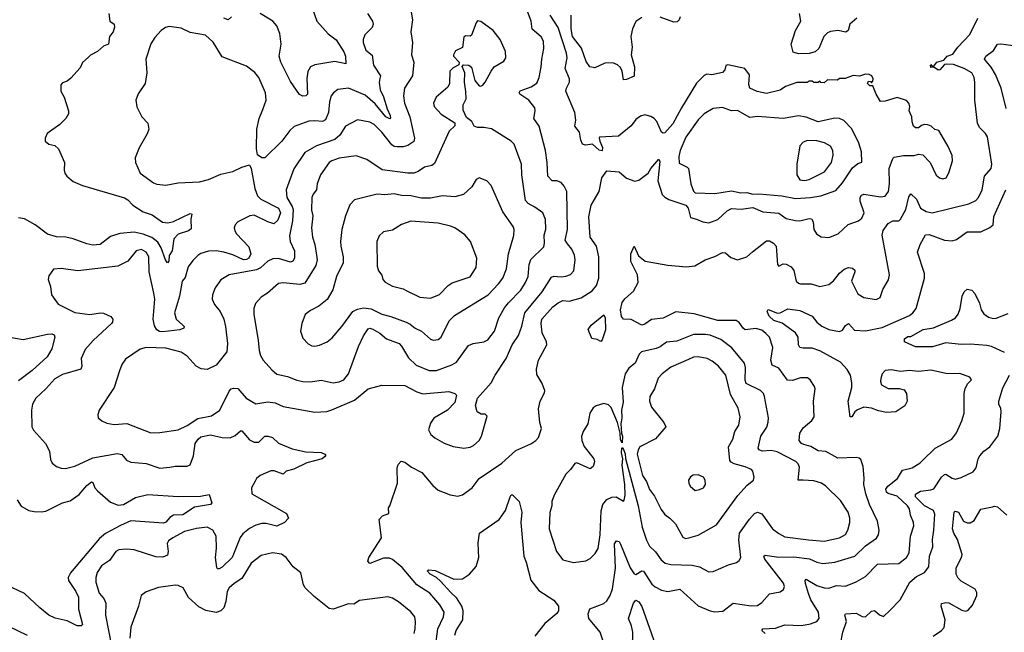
# Model space of a CAD drawing. Extents: x 1921360 to 2014538, y 768294 to 907744.
# Tile 243 of 256: x 1971593 to 1978069, y 832243 to 836275. Entities that reach past the tile are written whole.
import ezdxf

# ---------------------------------------------------------------- set-up
doc = ezdxf.new("R2010")
doc.units = 0

msp = doc.modelspace()

# ---------------------------------------------------------------- linework, layer by layer
at = {"layer": '0CON10XD'}
for points in [[(1974154.5, 836405), (1974175.8, 836275), (1974165.6, 836195), (1974176.9, 836125), (1974170.5, 836045), (1974184.5, 835995), (1974175.5, 835905), (1974123.5, 835825), (1974117.5, 835775), (1974123.8, 835725), (1974158, 835635), (1974190, 835495), (1974185.4, 835474.6), (1974145, 835448.2), (1974115, 835438.9), (1974075, 835439.5), (1974055, 835441.8), (1974041.2, 835451.2), (1973975.4, 835535), (1973925, 835585.5), (1973895, 835601.1), (1973815, 835617.1), (1973735, 835574.3), (1973697.5, 835515), (1973665, 835486.7), (1973544.2, 835445.8), (1973469.3, 835400.7), (1973395.3, 835294.7), (1973345.3, 835154.7), (1973349.2, 835105), (1973385.5, 835045.5), (1973390.5, 835025), (1973388.3, 834951.7), (1973367.6, 834852.4), (1973372.1, 834815), (1973400.3, 834755), (1973400.5, 834705), (1973388.6, 834685), (1973375, 834679.6), (1973295, 834703.9), (1973257.9, 834702.1), (1973225, 834685.5), (1973176.9, 834643.1), (1973150.8, 834629.2), (1972971.2, 834595), (1972916.8, 834563.2), (1972878.8, 834511.2), (1972860, 834465), (1972858, 834435), (1972875, 834401.2), (1972911.4, 834355), (1972934.6, 834304.6), (1972946.5, 834255), (1972958.8, 834145), (1972955, 834088.8), (1972885, 834000.6), (1972825, 833971.9), (1972786.3, 833976.3), (1972754.7, 833994.7), (1972695, 834060.8), (1972655, 834086.9), (1972555, 834113.6), (1972425, 834118.1), (1972385, 834107.5), (1972289.8, 834040.2), (1972264.6, 834005.4), (1972250, 833965), (1972214.3, 833855), (1972116.2, 833705), (1972107.5, 833675), (1972110, 833655), (1972134.2, 833634.2), (1972165, 833620), (1972215, 833611.4), (1972297.9, 833617.9), (1972455, 833555.6), (1972515, 833557.5), (1972635, 833576.7), (1972695, 833604.5), (1972765, 833650.4), (1972855, 833667.8), (1972908.6, 833705), (1972970.6, 833829.4), (1972984.5, 833845.5), (1972998.8, 833851.2), (1973027.9, 833847.9), (1973083.4, 833783.4), (1973145, 833747.1), (1973225, 833760), (1973272.9, 833752.9), (1973325, 833730), (1973535, 833691.4), (1973612.6, 833697.4), (1973645, 833707.8), (1973795, 833770.5), (1973885, 833845.8), (1973975, 833868.8), (1974125, 833867.3), (1974205.9, 833825.9), (1974245, 833813.8), (1974415, 833828.1), (1974455.6, 833815.6), (1974466.2, 833805), (1974454, 833755), (1974406, 833705), (1974317.8, 833652.2), (1974295, 833620), (1974282, 833575), (1974296.2, 833545), (1974322.4, 833522.4), (1974385, 833487.5), (1974444, 833466), (1974515, 833454.2)], [(1972180, 836315), (1972186.4, 836266.4), (1972213.3, 836245), (1972216.1, 836226.1), (1972208, 836195), (1972184, 836165), (1972176.7, 836115), (1972145, 836101.2), (1972105, 836066.2), (1972057.7, 836042.3), (1972044, 836026), (1972006.1, 835993.9), (1971990.5, 835959.5), (1971929.7, 835890.3), (1971905, 835870), (1971875, 835860), (1971864.1, 835845.9), (1971863.8, 835805), (1971886.2, 835765), (1971913.8, 835675), (1971913.3, 835655), (1971896.7, 835625), (1971856.2, 835585), (1971774.1, 835525.9), (1971760, 835495), (1971761.2, 835475), (1971785, 835456.2), (1971825, 835446.2), (1971848.8, 835425), (1971887.3, 835335), (1971884.4, 835285), (1971890.8, 835265), (1971902.5, 835245), (1971945, 835210), (1972005, 835184.4), (1972282, 835102), (1972305, 835090), (1972337.5, 835055), (1972405, 835010), (1972465, 834990), (1972532.1, 834942.1), (1972567.9, 834937.9), (1972603.7, 834946.3), (1972715, 835000), (1972726.2, 834995), (1972718.3, 834961.7), (1972721.2, 834898.8), (1972703.3, 834885), (1972635.6, 834864.4), (1972606.8, 834833.2), (1972595.5, 834754.5), (1972576.7, 834723.3), (1972574, 834685), (1972565, 834676), (1972550.9, 834695), (1972524.5, 834774.5), (1972500.6, 834810.6), (1972461.8, 834841.8), (1972405, 834864.4), (1972345, 834876.1), (1972252.1, 834867.9), (1972191.1, 834848.9), (1972122, 834795), (1972075, 834790.4), (1972035, 834799.1), (1971945, 834833.8), (1971896.3, 834843.7), (1971835, 834846.7), (1971775, 834864.7), (1971695, 834926), (1971625, 834965.4), (1971585, 834970.5)], [(1973881.4, 836315), (1973914.4, 836265), (1973918.1, 836245), (1973910.6, 836225), (1973862.2, 836175), (1973850.9, 836145), (1973851.2, 836125), (1973869.4, 836075), (1973912.1, 836042.1), (1973919.1, 835975), (1973965.4, 835905.4), (1973962.4, 835887.6), (1973957.5, 835862.5), (1973963.7, 835813.7), (1973986.8, 835766.8), (1974009.3, 835689.3), (1974030, 835645), (1974032.7, 835627.3), (1974027.9, 835622.1), (1974001.5, 835635), (1973931, 835721), (1973865, 835778.8), (1973755.4, 835825.4), (1973685, 835815.6), (1973656, 835795), (1973640.6, 835775), (1973630, 835735), (1973622.9, 835665), (1973604.7, 835615.3), (1973585, 835604.6), (1973535, 835610.4), (1973495, 835607.7), (1973398.3, 835571.7), (1973369.4, 835545), (1973317.8, 835475), (1973205, 835366.2), (1973185, 835366.7), (1973157.5, 835385), (1973150, 835425), (1973152.5, 835555), (1973168, 835625), (1973192.2, 835685), (1973214.2, 835745), (1973209.2, 835795), (1973165.4, 835895.4), (1973138.6, 835928.6), (1973085, 835970), (1972925, 836030.8), (1972865, 836126.9), (1972815, 836172.5), (1972715, 836190.6), (1972655, 836220.6), (1972575, 836231.1), (1972551.2, 836225), (1972524, 836205), (1972480.9, 836159.1), (1972455, 836116.7), (1972423.5, 836015), (1972428.1, 835925), (1972418.6, 835855), (1972372.3, 835787.7), (1972356.7, 835745), (1972362.5, 835702.5), (1972395.5, 835635.5), (1972435.7, 835595), (1972441.4, 835555), (1972430.8, 835525), (1972377.9, 835432.1), (1972353.2, 835366.8), (1972354.4, 835335), (1972384.6, 835264.6), (1972472.4, 835202.4), (1972495, 835192.5), (1972554.2, 835185.8), (1972635, 835200.6), (1972775, 835208.1), (1972835, 835222.7), (1972915, 835257.8), (1972995, 835275.7), (1973055, 835305.7), (1973105, 835320), (1973116.1, 835296.1), (1973140.4, 835165), (1973157.8, 835115), (1973179.2, 835095), (1973295, 835035.9), (1973308.3, 835005), (1973291.2, 834955), (1973265, 834931.9), (1973225, 834944.3), (1973135, 834988.8), (1973105.9, 834984.1), (1973028.6, 834945), (1973009.2, 834925), (1973004.3, 834905), (1973007.1, 834885), (1973018.6, 834865), (1973100.6, 834780.6), (1973112.8, 834735), (1973099.6, 834705), (1973085, 834696.3), (1973065, 834694.4), (1972995, 834727.2), (1972935, 834746), (1972885.9, 834754.1), (1972835, 834750.9), (1972785, 834736.2), (1972765, 834722.7), (1972730.6, 834689.4), (1972701.9, 834648.1), (1972680.8, 834579.2), (1972660.8, 834555), (1972642.9, 834455), (1972610.4, 834345), (1972621.8, 834305), (1972665.8, 834265), (1972674, 834255), (1972672, 834245), (1972645.3, 834234.7), (1972535, 834220.5), (1972512.7, 834222.7), (1972494.1, 834235), (1972480.3, 834260.3), (1972470, 834305), (1972481.1, 834435), (1972474.4, 834475.6), (1972445.4, 834615), (1972442.3, 834715), (1972425, 834745.6), (1972395, 834763.3), (1972358, 834755), (1972303.4, 834686.6), (1972237.9, 834652.1), (1971975, 834623.3), (1971865, 834638.8), (1971815, 834632.5), (1971785, 834590), (1971780, 834565), (1971795, 834520), (1971802, 834465), (1971845, 834403.8), (1971955, 834349.2), (1972055, 834334.4), (1972124.4, 834345.6), (1972145, 834343.1), (1972192.1, 834322.1), (1972206, 834305), (1972204.2, 834285), (1972195.8, 834275), (1972075.4, 834164.6), (1972024.5, 834105.5), (1971997.1, 834045), (1972000.6, 833995), (1971994.5, 833975.5), (1971875, 833939.5), (1971825, 833910.5), (1971765.6, 833845), (1971700, 833785), (1971678.1, 833745), (1971671.4, 833705), (1971671.9, 833595), (1971683.8, 833573.8), (1971762.5, 833485), (1971788, 833435), (1971795, 833380), (1971805.9, 833355.9), (1971835, 833334.2), (1971865, 833322.9), (1971895, 833320.6), (1971955, 833337.1), (1972075, 833392.5), (1972235, 833421.1), (1972264.6, 833414.6), (1972295, 833376.2), (1972323.2, 833363.2), (1972424.4, 833354.4), (1972515, 833324.2), (1972579.4, 833330.6), (1972615, 833337.1), (1972695, 833337.5), (1972715, 833346.2), (1972736.4, 833405), (1972747.6, 833485), (1972765.9, 833514.1), (1972785, 833529.2), (1972848.1, 833541.9), (1972925, 833525.4), (1972976.2, 833523.8), (1973010.8, 833539.2), (1973045, 833570), (1973055, 833570), (1973105, 833510), (1973135, 833495.7), (1973165.5, 833494.5), (1973205, 833533.1), (1973227.5, 833535), (1973254.6, 833524.6), (1973295, 833489.2), (1973385, 833450.8), (1973475, 833430), (1973575, 833426.2), (1973600, 833415), (1973607.5, 833405), (1973583.3, 833385), (1973482, 833358), (1973395, 833316.6), (1973345.4, 833304.6), (1973325, 833284.5), (1973266.7, 833305), (1973244.7, 833305.3), (1973173.8, 833275), (1973151.2, 833255), (1973142, 833238), (1973117.5, 833195), (1973120, 833155), (1973348, 833025), (1973360, 832995), (1973334, 832965), (1973285, 832942.2), (1973215, 832960), (1973185, 832959.6), (1973145, 832948.9), (1973104.3, 832925.7), (1973059.5, 832890.5), (1973042.6, 832867.4), (1972991.1, 832735), (1972925, 832671.1), (1972905, 832660.6), (1972895, 832662), (1972890.6, 832670.6), (1972880.9, 832735), (1972887.6, 832797.6), (1972885.6, 832875), (1972862.5, 832915), (1972825, 832934.3), (1972755, 832925.6), (1972675.9, 832905.9), (1972599.2, 832865), (1972571.4, 832845), (1972562, 832828), (1972570, 832775), (1972565, 832752), (1972535, 832737.9), (1972489.4, 832739.4), (1972345, 832786.7), (1972295, 832791.1), (1972245, 832785.8), (1972225, 832774), (1972182.5, 832715), (1972130.2, 832679.8), (1972103.4, 832636.6), (1972092.7, 832605), (1972092.8, 832572.8), (1972115, 832500), (1972145.8, 832465), (1972159.4, 832435), (1972158.2, 832355), (1972197.5, 832155)], [(1973517.3, 836352.7), (1973547.1, 836265), (1973622.4, 836182.4), (1973675, 836142.5), (1973725, 836064.2), (1973736.2, 836035), (1973738.8, 835985), (1973665, 836000.4), (1973535, 835978.1), (1973505.7, 835964.3), (1973488.6, 835935), (1973481.2, 835888.8), (1973486, 835785), (1973475.9, 835774.1), (1973455, 835771.2), (1973433.6, 835783.6), (1973375, 835868.6), (1973311.1, 835995), (1973298.9, 836035), (1973312.8, 836115), (1973304.5, 836185.5), (1973283.8, 836235), (1973258.9, 836265), (1973175, 836316.5)], [(1974515, 833454.2), (1974555, 833460.8), (1974577.6, 833472.4), (1974614.3, 833505.7), (1974630, 833535), (1974667.5, 833665), (1974655, 833680), (1974628.3, 833678.3), (1974602.5, 833695), (1974590, 833735), (1974603.3, 833785), (1974694, 833885), (1974719.4, 833935), (1974791.8, 834045), (1974831.8, 834135), (1974872.6, 834197.4), (1974895, 834258.8), (1974914.4, 834345.6), (1975028.5, 834485), (1975089.6, 834580.4), (1975105, 834587.7), (1975155, 834582), (1975185, 834586.2), (1975215, 834597.8), (1975236.7, 834623.3), (1975245.5, 834695), (1975242.7, 834725), (1975225.4, 834765), (1975195, 834801.1), (1975179.5, 834825), (1975195.8, 834895), (1975190.9, 835145), (1975175, 835179.2), (1975155, 835204.4), (1975125.4, 835215.4), (1975095, 835215.6), (1975065.6, 835245), (1975062.7, 835335), (1975052.1, 835415), (1975009.1, 835575), (1974974.4, 835625), (1974983.1, 835675), (1974980.6, 835695), (1974941.1, 835745), (1974882.5, 835785), (1974877.5, 835795), (1974885, 835806.7), (1974956.6, 835833.4), (1974993.4, 835856.6), (1975010.5, 835895), (1975023.1, 835965), (1975026.5, 836015), (1975041.2, 836085), (1975037.1, 836135), (1975023, 836163), (1974963.7, 836213.7), (1974955.9, 836265.9), (1974934.5, 836325)], [(1976085.2, 834945.2), (1976125, 834937.5), (1976185, 834960), (1976245, 835016.9), (1976275, 835033.2), (1976338.9, 835028.9), (1976415, 835038.2), (1976479.8, 835009.8), (1976585, 835001.2), (1976635, 834965.9), (1976695, 834953.3), (1976725, 834952.5), (1976785, 834967.3), (1976800, 834965), (1976812.7, 834945), (1976816.4, 834895), (1976834.4, 834865), (1976865, 834845.6), (1976915, 834842.5), (1976976, 834865), (1977042.6, 834927.4), (1977108.8, 834951.2), (1977131.8, 834968.2), (1977146.2, 835005), (1977120.9, 835080.9), (1977121.6, 835105), (1977129.9, 835120.1), (1977145, 835127.3), (1977255, 835109.3), (1977285, 835114.6), (1977306.5, 835145), (1977314.2, 835195), (1977311.8, 835295), (1977335, 835361.2), (1977345, 835370), (1977405, 835382.5), (1977475, 835382.5), (1977505, 835390), (1977532.5, 835385), (1977581.2, 835335), (1977621.2, 835251.2), (1977642.5, 835235), (1977665, 835228.8), (1977686.2, 835235), (1977705, 835267.5), (1977727.3, 835347.3), (1977725, 835382.5), (1977699.7, 835439.7), (1977637.5, 835545), (1977611.7, 835551.7), (1977587.5, 835575), (1977565, 835583.3), (1977545, 835586.2), (1977525, 835580), (1977505, 835562.5), (1977485, 835563.3), (1977472.5, 835575), (1977462.3, 835602.3), (1977461.2, 835635), (1977443.8, 835675), (1977446.7, 835705), (1977440, 835725), (1977425, 835743.3), (1977365, 835763.8), (1977285, 835738), (1977255, 835736.7), (1977226.2, 835785), (1977205, 835840), (1977185, 835840), (1977170, 835855), (1977175, 835870), (1977188.3, 835868.3), (1977195, 835860), (1977205, 835870), (1977206.7, 835885), (1977196.7, 835905), (1977180, 835915), (1977155, 835916), (1977117, 835903), (1977075, 835908.8), (1977021.7, 835888.3), (1976985, 835887.5), (1976971.7, 835878.3), (1976905, 835880), (1976885, 835860), (1976863, 835863), (1976855, 835870), (1976845, 835862.5), (1976815, 835862.5), (1976805, 835870), (1976785, 835870), (1976773, 835863), (1976705, 835862.5), (1976630, 835835), (1976595, 835811.2), (1976505, 835789.2), (1976442.6, 835802.6), (1976394.7, 835824.7), (1976388, 835848), (1976393, 835913), (1976363, 835953), (1976250.7, 835979.3), (1976237, 835973), (1976230, 835945), (1976215, 835928.8), (1976145, 835912), (1976113, 835917), (1976095, 835907.5), (1976045, 835856.7), (1975944.7, 835695.3), (1975889.3, 835590.7), (1975835, 835530.8), (1975825, 835528), (1975814.4, 835534.4), (1975784.2, 835604.2), (1975766.2, 835625), (1975745, 835638.6), (1975705, 835650), (1975675, 835641.2), (1975645, 835618), (1975615, 835576), (1975531.6, 835508.4), (1975407, 835503), (1975403.3, 835495), (1975408.8, 835475), (1975426.7, 835433.3), (1975425, 835412.5), (1975405, 835417.5), (1975360, 835455), (1975315, 835448.8), (1975295, 835456.7), (1975283, 835483), (1975274, 835535), (1975244.2, 835574.2), (1975251.2, 835615), (1975244.3, 835665), (1975185.6, 835805), (1975188.3, 835825), (1975210, 835865), (1975208.2, 835885), (1975181.5, 835955), (1975193.6, 836025), (1975190.4, 836055), (1975133.8, 836225), (1975081.5, 836305)], [(1975319.2, 835999.2), (1975287, 836087), (1975229.4, 836165), (1975219.3, 836215), (1975219.1, 836305)], [(1977098, 836285), (1977052.5, 836245), (1977042, 836205), (1977027.5, 836192.5), (1976975, 836203.3), (1976925, 836197.9), (1976905, 836188.5), (1976881.5, 836165), (1976848.7, 836085), (1976825.5, 836064.5), (1976785, 836051.8), (1976715, 836050), (1976681.2, 836061.2), (1976667.1, 836115), (1976694.5, 836205), (1976730.6, 836265), (1976721.4, 836315)], [(1972986.7, 836293.3), (1972965, 836274.2), (1972935, 836284.4)], [(1973655, 833885.4), (1973695, 833891.8), (1973725, 833905.6), (1973755.9, 833944.1), (1973821.1, 834125), (1973853.9, 834195), (1973885, 834240), (1973895, 834244.4), (1973915, 834239.5), (1973961.5, 834211.5), (1974005.3, 834175.3), (1974088.6, 834145), (1974105, 834127.1), (1974149.1, 834049.1), (1974200.5, 834000.5), (1974285, 833966.5), (1974335, 833967.1), (1974435.3, 834004.7), (1974465, 834022.2), (1974545, 834131.9), (1974575, 834144.4), (1974645, 834155.5), (1974672.2, 834167.8), (1974715.6, 834225), (1974745, 834313.8), (1974781.2, 834378.8), (1974807.4, 834412.6), (1974888.5, 834495), (1974919.2, 834545), (1974937.7, 834585), (1974944, 834665), (1974955, 834696.9), (1975039.4, 834780.6), (1975044.5, 834805), (1975042.9, 834857.1), (1975052.5, 834897.5), (1975050.9, 834960.9), (1975033.3, 835005), (1974982.1, 835042.1), (1974938, 835065), (1974920, 835085), (1974894.6, 835255), (1974894, 835324), (1974845.7, 835455), (1974825, 835475.8), (1974695.9, 835555.9), (1974645, 835565.6), (1974605, 835565.8), (1974582.5, 835575), (1974566.7, 835605), (1974531.7, 835631.7), (1974508.8, 835678.8), (1974510, 835715), (1974530, 835755), (1974526.6, 835803.4), (1974519.5, 835865), (1974521.4, 835925), (1974503, 835967), (1974511.7, 835978.3), (1974547, 835977), (1974565, 835962.5), (1974587.1, 835875), (1974615, 835840.8), (1974625, 835838), (1974640, 835845), (1974655, 835863.3), (1974693, 835937), (1974714.3, 835965.7), (1974776.8, 836003.2), (1974790.8, 836025), (1974789.2, 836065), (1974754, 836145), (1974706, 836205), (1974625, 836263.3), (1974605, 836267.5), (1974595.9, 836254.1), (1974565, 836172.5), (1974555, 836167.5), (1974525, 836170), (1974515, 836160), (1974505, 836092.5), (1974459.5, 836070.5), (1974446, 836045), (1974446.2, 836035), (1974482.5, 835995), (1974481.7, 835978.3), (1974445, 835959.2), (1974423, 835937), (1974419.2, 835855), (1974409.7, 835830.3), (1974332.5, 835765), (1974314.2, 835725), (1974319.2, 835705), (1974365, 835653.3), (1974455.9, 835595.9), (1974453.8, 835576.2), (1974417.5, 835542.5), (1974320.3, 835329.7), (1974303.3, 835316.7), (1974255, 835304.3), (1974214, 835276), (1974185, 835264.5), (1974145.5, 835264.5), (1973976.9, 835286.9), (1973876.1, 835356.1), (1973805, 835380), (1973695, 835363.8), (1973645, 835346.9), (1973628.5, 835335), (1973571.4, 835255), (1973550, 835195), (1973545.6, 835155), (1973523.2, 835126.8), (1973515.3, 835105), (1973512.6, 835022.6), (1973520.8, 834985), (1973511.2, 834905), (1973517.9, 834845), (1973534.5, 834795), (1973546, 834726), (1973550, 834695), (1973541.5, 834658.5), (1973468.9, 834541.1), (1973435, 834531.6), (1973325, 834544.4), (1973295, 834538.1), (1973222, 834475), (1973180.9, 834449.1), (1973143, 834407), (1973132.9, 834375), (1973132.2, 834335), (1973162.2, 834165), (1973167.9, 834097.9), (1973175.7, 834065), (1973195, 834034.2), (1973250.3, 833970.3), (1973285, 833942.5), (1973355, 833926.7), (1973415, 833901.8), (1973455, 833893.1), (1973505, 833891.5), (1973575, 833901.8), (1973655, 833885.4)], [(1975685, 836288.8), (1975645.5, 836264.5), (1975622.5, 836215), (1975613.5, 836165), (1975620.9, 836095), (1975615.7, 836045), (1975636, 835965), (1975635, 835903.3), (1975585, 835882), (1975565, 835880), (1975555.7, 835935.7), (1975545, 835960), (1975525, 835978.8), (1975495, 835992), (1975441.7, 835988.3), (1975375, 835958), (1975342.5, 835965), (1975319.2, 835999.2)], [(1975437.8, 832165), (1975410.6, 832245), (1975335.8, 832335), (1975330.8, 832365), (1975343.2, 832396.8), (1975435, 832432.9), (1975455, 832450.8), (1975476.4, 832485), (1975490.9, 832529.1), (1975511.7, 832665), (1975505.4, 832824.6), (1975517.5, 832845), (1975535, 832840), (1975545, 832822.5), (1975607.4, 832667.4), (1975635, 832628.5), (1975645.4, 832624.6), (1975685, 832648), (1975695, 832646.2), (1975749.5, 832559.5), (1975771.5, 832541.5), (1975815, 832520.4), (1975855, 832512.7), (1975935, 832527.8), (1976055, 832417.5), (1976133.6, 832383.6), (1976165, 832377.8), (1976217.4, 832382.6), (1976285.6, 832434.4), (1976405, 832416.4), (1976445, 832420), (1976475, 832438.6), (1976525, 832495.7), (1976595, 832510), (1976615.5, 832524.5), (1976624, 832545), (1976617.6, 832567.6), (1976492.9, 832725), (1976487.5, 832745), (1976495, 832751.4), (1976509.3, 832749.3), (1976586.7, 832736.7), (1976685, 832740.8), (1976787.9, 832727.9), (1976836, 832705), (1976875, 832696.9), (1976955, 832705.4), (1977085, 832744.5), (1977155, 832812.9), (1977227.7, 832862.3), (1977242.2, 832885), (1977245.5, 832915), (1977234.5, 832974.5), (1977181.8, 833085), (1977158, 833155), (1977146, 833215), (1977148, 833258), (1977140, 833335), (1977125, 833381.2), (1977115, 833390), (1977094.3, 833394.3), (1976975, 833388.5), (1976895, 833433.1), (1976845, 833437.8), (1976796.1, 833466.1), (1976749.7, 833479.7), (1976735, 833486.9), (1976720, 833505), (1976724.2, 833554.2), (1976745, 833588.6), (1976802.6, 833637.4), (1976818.9, 833661.1), (1976814.4, 833764.4), (1976824.3, 833845), (1976820.9, 833860.9), (1976792, 833905), (1976775, 833918), (1976727.3, 833917.3), (1976675, 833901.1), (1976642.9, 833902.9), (1976585, 833980.8), (1976541.5, 834001.5), (1976532.7, 834035), (1976547.1, 834117.1), (1976524.7, 834184.7), (1976501, 834211), (1976475, 834230.8), (1976435, 834242.1), (1976365, 834233.6), (1976350.5, 834245), (1976325, 834282.9), (1976305, 834294.4), (1976185, 834294.8), (1976029.9, 834339.9), (1975907.6, 834352.4), (1975825, 834310.9), (1975747.8, 834302.2), (1975705, 834270.6), (1975685, 834265.6), (1975615, 834301.4), (1975565, 834304.2), (1975551.9, 834321.9), (1975544, 834365), (1975555, 834413.8), (1975572.5, 834437.5), (1975630.4, 834489.6), (1975661.5, 834545), (1975655.5, 834595), (1975612.8, 834682.8), (1975613.2, 834735), (1975635, 834784.3), (1975662.1, 834722.1), (1975705.8, 834685.8), (1975855, 834660.7), (1975978.3, 834648.3), (1976034, 834656), (1976100.8, 834695), (1976165, 834716), (1976215, 834743.3), (1976235, 834741.2), (1976269.5, 834709.5), (1976315, 834694.1), (1976376.3, 834713.7), (1976413.3, 834746.7), (1976505, 834820.8), (1976525, 834820), (1976551.2, 834805), (1976569.2, 834785), (1976576.7, 834665), (1976585, 834653.3), (1976615, 834667.5), (1976635, 834665.6), (1976667.6, 834647.6), (1976683.5, 834625), (1976700.6, 834555), (1976715, 834540.8), (1976727.9, 834537.9), (1976797.8, 834537.8), (1976855, 834519.2), (1976915, 834531.9), (1976945, 834555.8), (1976985, 834607.5), (1977015, 834634.2), (1977045, 834644), (1977069.5, 834639.5), (1977086.1, 834626.1), (1977086.4, 834616.4), (1977062.9, 834555), (1977105, 834471.2), (1977145, 834445.8), (1977225, 834433.8), (1977252.5, 834447.5), (1977270.2, 834499.8), (1977306.1, 834563.9), (1977314.4, 834595), (1977266.2, 834856.2), (1977273, 834887), (1977305, 834934.3), (1977335, 834950.8), (1977375, 834951.2), (1977385, 834963.3), (1977420.6, 835025), (1977440.4, 835109.6), (1977455, 835130), (1977490.9, 835095), (1977517.3, 835035), (1977555, 835013.3), (1977595, 835004.7), (1977835, 835064), (1977880.5, 835085), (1977899.3, 835105), (1977923.2, 835155), (1977939.1, 835245), (1977982.5, 835295), (1977987.7, 835325), (1977957.3, 835505), (1977945, 835526.9), (1977905.3, 835565.3), (1977892.7, 835595), (1977875.4, 835745), (1977874.4, 835864.4), (1977870.8, 835895), (1977854.2, 835925), (1977805, 835954.4), (1977735, 835980), (1977687, 835983), (1977675, 835980), (1977645, 835946), (1977633, 835943), (1977605, 835962.5), (1977585, 835960), (1977582.5, 835975), (1977585, 835980), (1977591.7, 835971.7), (1977605, 835970), (1977625, 835996.2), (1977671.7, 836008.3), (1977692.5, 836035), (1977731.2, 836048.8), (1977762.5, 836095), (1977841.1, 836178.9), (1977895.5, 836284.5)], [(1975936.9, 836295), (1975931.4, 836275), (1975917.9, 836262.1), (1975895, 836260), (1975805, 836291.4)], [(1978081.4, 835691.4), (1978048.9, 835825), (1978010.6, 835915), (1977982.6, 835962.6), (1977939.2, 836015), (1977947.7, 836035), (1977997.3, 836072.7), (1978025, 836114.2), (1978046.9, 836116.9), (1978145, 836102.5)], [(1976695, 835097.6), (1976795, 835104.1), (1976861.2, 835115), (1976959.8, 835150.2), (1977005, 835201.4), (1977070.6, 835299.4), (1977105, 835328.8), (1977131.7, 835338.3), (1977130.6, 835405), (1977112.6, 835462.6), (1977066.5, 835556.5), (1977012.3, 835612.3), (1976985, 835625.4), (1976955, 835627.7), (1976845, 835602.9), (1976765, 835634.6), (1976715, 835641.5), (1976615, 835624.6), (1976445, 835638.6), (1976395, 835632.3), (1976315, 835676.9), (1976275, 835675.5), (1976215, 835696.4), (1976155, 835690.9), (1976094.5, 835655), (1976055, 835615.5), (1975975, 835501.1), (1975938, 835415), (1975927.7, 835375), (1975931.4, 835331.4), (1975983.8, 835305), (1975991.5, 835295), (1976007.6, 835195), (1976025, 835146.9), (1976035, 835136.5), (1976165, 835131.2), (1976275, 835148.4), (1976335, 835135.3), (1976375, 835138), (1976415, 835126), (1976455, 835128.1), (1976605, 835115.8), (1976695, 835097.6)], [(1976755, 835217.1), (1976785, 835222.9), (1976885.2, 835274.8), (1976932.5, 835335), (1976943.7, 835383.7), (1976941.8, 835415), (1976925, 835441.9), (1976885.9, 835465.9), (1976835, 835478.9), (1976775, 835480.4), (1976745, 835469.1), (1976725, 835444.3), (1976703.4, 835325), (1976704.7, 835254.7), (1976725, 835222.2), (1976755, 835217.1)], [(1974325.5, 832135.5), (1974344.1, 832265), (1974380.9, 832345), (1974383.9, 832375), (1974357.1, 832425), (1974290.4, 832500.4), (1974205.2, 832555.2), (1974108.8, 832668.8), (1974045, 832722.2), (1974025, 832730.6), (1973985, 832730.6), (1973895, 832696.7), (1973881.7, 832711.7), (1973888.8, 832735), (1973972, 832865), (1973956.7, 832985), (1973979.3, 833010.7), (1974020, 833025), (1974018.3, 833061.7), (1974027.5, 833075), (1974077.8, 833225), (1974075.6, 833325), (1974083, 833347), (1974101.2, 833368.8), (1974125, 833364), (1974170.7, 833330.7), (1974236.9, 833295), (1974309.3, 833209.3), (1974345, 833178), (1974425, 833147.1), (1974475, 833140), (1974505, 833147.5), (1974568.8, 833195), (1974615.4, 833254.6), (1974763.4, 833356.6), (1974855, 833440), (1974955, 833484.2), (1974986.7, 833505), (1975004.2, 833525.8), (1975024.2, 833585), (1975013.8, 833625), (1975006.2, 833715), (1975016.2, 833765), (1975045, 833820), (1975046.7, 833835), (1975027.5, 833885), (1974995, 833940), (1974992, 833975), (1975004.2, 834035), (1975060, 834135), (1975057.1, 834155), (1975028.5, 834215), (1975022.9, 834275), (1975026.5, 834305), (1975098.9, 834385), (1975135, 834412.2), (1975165, 834426.7), (1975206.3, 834423.7), (1975285, 834445.5), (1975358.3, 834491.7), (1975385.6, 834525), (1975402.2, 834575), (1975401.8, 834715), (1975386.8, 834785), (1975344.3, 834845), (1975337.3, 834977.3), (1975351.2, 835055), (1975404, 835145), (1975421.2, 835235), (1975455, 835280), (1975535, 835274), (1975585, 835231.2), (1975638.3, 835211.7), (1975665, 835218.8), (1975725.7, 835264.3), (1975744.2, 835295.8), (1975797, 835357), (1975802.5, 835342.5), (1975789.1, 835215), (1975818.4, 835125), (1975836.6, 835106.6), (1975862.6, 835092.6), (1975974.7, 835055), (1975990.2, 835035), (1976005, 834972.5), (1976045, 834963.3), (1976085.2, 834945.2)], [(1973535, 834126.2), (1973565, 834134), (1973614.2, 834155.8), (1973648.7, 834181.3), (1973712.5, 834255), (1973784.2, 834355), (1973815, 834370), (1973855, 834378.9), (1973905, 834371.3), (1973975, 834337.5), (1974035, 834322.1), (1974134.7, 834284.7), (1974161.7, 834271.7), (1974195, 834244.3), (1974235.4, 834225.4), (1974295, 834172.9), (1974315, 834165.7), (1974345, 834170), (1974364.4, 834185.6), (1974417.6, 834292.4), (1974452, 834328), (1974675.2, 834464.8), (1974742.9, 834537.1), (1974770.9, 834575), (1974795.4, 834635), (1974807.3, 834735), (1974843.9, 834855), (1974844.7, 834894.7), (1974838.8, 834915), (1974770.2, 835010.2), (1974694.2, 835185), (1974665, 835215.7), (1974615, 835234), (1974595, 835223.8), (1974566.2, 835175), (1974511.2, 835125), (1974455, 835109.4), (1974374.6, 835115.4), (1974295, 835101.5), (1974235, 835099.6), (1974166.4, 835116.4), (1974105, 835119.2), (1974055, 835129.4), (1973995, 835123.6), (1973945, 835127.5), (1973795, 835088.6), (1973763.6, 835056.4), (1973735.6, 834984.4), (1973711.1, 834895), (1973703.1, 834815), (1973704.4, 834785), (1973721.2, 834715), (1973721.1, 834675), (1973677.5, 834585), (1973652.4, 834497.6), (1973615.5, 834434.5), (1973559.8, 834390.2), (1973505, 834360.8), (1973471.2, 834335), (1973448, 834275), (1973440, 834225), (1973455, 834180), (1973491.2, 834141.2), (1973515, 834128.8), (1973535, 834126.2)], [(1976495, 832235.7), (1976474, 832255), (1976480, 832265), (1976565, 832270.5), (1976625, 832293.1), (1976735, 832287.3), (1976795, 832299.4), (1976836.2, 832315), (1976850.8, 832335), (1976847.1, 832375), (1976796.5, 832456.5), (1976781.5, 832498.5), (1976761.6, 832565), (1976760, 832585), (1976765, 832592.5), (1976835, 832551.8), (1976885, 832535.4), (1976915, 832534.5), (1976965, 832550.5), (1977025, 832547.8), (1977095, 832574.5), (1977155, 832610.9), (1977235, 832691.9), (1977375, 832695.7), (1977425.3, 832734.7), (1977443.1, 832766.9), (1977451.8, 832875), (1977474.5, 832945), (1977472.2, 832965), (1977451.5, 833015), (1977444.7, 833055), (1977432.5, 833075), (1977365, 833139.1), (1977305, 833157.5), (1977295, 833165.8), (1977289.1, 833185), (1977303.3, 833205), (1977366.9, 833255), (1977400.2, 833309.8), (1977462, 833325), (1977515, 833358), (1977530.8, 833375), (1977614.6, 833455.4), (1977724.2, 833515), (1977755, 833556), (1977790, 833635), (1977804.5, 833685), (1977804.2, 833815.8), (1977812.3, 833847.7), (1977829.3, 833880.7), (1977852.5, 833905), (1977843, 833923), (1977776.4, 833946.4), (1977695, 833944), (1977585, 833968.6), (1977505, 833960), (1977445, 833965.8), (1977385, 833960), (1977325, 833970.8), (1977285, 833965.8), (1977266, 833945), (1977257, 833913), (1977254.2, 833894.2), (1977262.1, 833872.1), (1977305, 833846.9), (1977377.9, 833847.9), (1977409.7, 833839.7), (1977425.7, 833815), (1977430.6, 833765), (1977415, 833734.3), (1977355, 833694.4), (1977295, 833689.1), (1977240.6, 833700.6), (1977195, 833717.8), (1977145, 833725.6), (1977102.6, 833707.4), (1977085.9, 833694.1), (1977065, 833661.2), (1977055, 833662.5), (1977041.1, 833765), (1977065.4, 833855), (1977066.3, 833886.3), (1977058.1, 833935), (1977035, 833974), (1976991.4, 834021.4), (1976855.5, 834095), (1976805, 834114.1), (1976745, 834112.5), (1976725, 834118.6), (1976715.6, 834135), (1976713.1, 834185), (1976694.5, 834215), (1976608.6, 834278.6), (1976552.7, 834295), (1976521.8, 834325), (1976510, 834355), (1976515, 834368.8), (1976576.6, 834343.4), (1976595, 834346.4), (1976645, 834371.5), (1976725, 834361.3), (1976805, 834324.5), (1976835.7, 834285), (1976868, 834258), (1976915, 834235.5), (1976985, 834222.7), (1977005, 834232.2), (1977025, 834262.5), (1977045, 834275.8), (1977082.9, 834232.9), (1977155, 834227.2), (1977265, 834248.9), (1977445, 834327.3), (1977468.1, 834345), (1977488.1, 834375), (1977542.9, 834575), (1977543.1, 834605), (1977497.5, 834745), (1977515.7, 834795), (1977550.8, 834859.2), (1977575, 834861.8), (1977675, 834824.5), (1977725, 834819.4), (1977755, 834829.2), (1977825, 834878.9), (1977915, 834878.1), (1977972.7, 834907.3), (1977995.7, 834925), (1978000.3, 834979.7), (1978078.1, 835155)], [(1974295, 834443.1), (1974355, 834465.6), (1974411.4, 834525), (1974437.4, 834542.6), (1974556.3, 834583.7), (1974595.6, 834645), (1974600, 834705), (1974557.1, 834815), (1974520.3, 834860.3), (1974454, 834905), (1974426.2, 834916.2), (1974345, 834936.4), (1974165, 834948.6), (1974105, 834927.1), (1974045, 834890.8), (1973985, 834879.2), (1973956.8, 834853.2), (1973940.8, 834815), (1973943.2, 834653.2), (1973953, 834623), (1973973.9, 834593.9), (1973981.2, 834565), (1973996.9, 834546.9), (1974045, 834520.6), (1974115, 834503.6), (1974139.9, 834489.9), (1974225, 834450), (1974295, 834443.1)], [(1978069.2, 834085), (1977985, 834124), (1977955, 834131.6), (1977845, 834139.2), (1977785, 834137), (1977685, 834147.6), (1977597.4, 834122.6), (1977485, 834121.4), (1977413.3, 834155), (1977413.3, 834175), (1977435, 834190), (1977455, 834190), (1977535, 834235.4), (1977602.4, 834247.6), (1977721.7, 834298.3), (1977747.4, 834312.6), (1977766.2, 834336.2), (1977778.9, 834375), (1977790.6, 834455), (1977805, 834483.3), (1977825, 834501.2), (1977855, 834494.2), (1977875, 834474), (1977905, 834410), (1977915.6, 834365), (1977935, 834339.2), (1977965, 834318.1), (1977995, 834309.4), (1978015, 834310), (1978095, 834340.6)], [(1975415, 834156.7), (1975390.5, 834170.5), (1975356.2, 834176.2), (1975332.7, 834237.3), (1975351.2, 834265), (1975435, 834333.3), (1975444.1, 834314.1), (1975445, 834233.3), (1975425, 834167.5), (1975415, 834156.7)], [(1971515, 834187.5), (1971615, 834170), (1971775, 834205.4), (1971805, 834207.1), (1971820.6, 834200.6), (1971824.4, 834185), (1971805, 834108), (1971772.8, 834057.2), (1971675, 833966.8), (1971585, 833897.3)], [(1976125, 832642.2), (1976155, 832643.3), (1976255, 832687.1), (1976307.9, 832702.1), (1976326, 832715), (1976336.9, 832735), (1976322.4, 832852.4), (1976326.7, 832895), (1976392.3, 832987.7), (1976425, 833024.4), (1976445, 833034.4), (1976475, 833021.9), (1976544.2, 832925), (1976585, 832892.9), (1976625, 832872.2), (1976780.8, 832850.8), (1976885, 832843.2), (1976985, 832864.6), (1977023.3, 832886.7), (1977040.5, 832915), (1977053.3, 832965), (1977053.3, 832995), (1977042.7, 833035), (1976991.1, 833111.1), (1976895, 833205.6), (1976866.2, 833225), (1976815, 833240.6), (1976745.4, 833244.6), (1976714, 833245), (1976720.9, 833330.9), (1976712.9, 833352.9), (1976697.9, 833367.9), (1976575, 833432), (1976535, 833438.8), (1976475.9, 833435.9), (1976455.6, 833445), (1976448.9, 833455), (1976467.5, 833535), (1976505.9, 833594.1), (1976516.8, 833626.8), (1976517.8, 833655), (1976492.5, 833795), (1976484.7, 833814.7), (1976465, 833835.6), (1976370.6, 833880.6), (1976363.8, 833903.8), (1976366.1, 833986.1), (1976361.1, 834015), (1976276.7, 834115), (1976205, 834170.4), (1976135, 834198.7), (1976103.4, 834203.4), (1976025, 834202.5), (1975915, 834160), (1975847.7, 834152.3), (1975805, 834121.1), (1975779.5, 834110.5), (1975681.8, 834088.2), (1975667.2, 834072.8), (1975640, 834015), (1975598.3, 833981.7), (1975575.6, 833945), (1975556.4, 833855), (1975561.7, 833758.3), (1975550, 833705), (1975554.3, 833655.7), (1975545.6, 833615), (1975550, 833555), (1975558, 833535), (1975555, 833490), (1975545, 833510), (1975543.3, 833555), (1975524, 833625), (1975482.3, 833722.3), (1975465, 833740), (1975435, 833750), (1975385, 833734), (1975365, 833720), (1975342.5, 833685), (1975328.8, 833615), (1975298, 833565), (1975287, 833533), (1975289.4, 833505), (1975306.5, 833466.5), (1975370, 833385), (1975374.2, 833365), (1975365.6, 833335), (1975345, 833319.2), (1975258.3, 833358.3), (1975245, 833353.3), (1975216.2, 833315), (1975184, 833285), (1975107.5, 833145), (1975093.3, 833105), (1975092.2, 833075), (1975078.9, 833031.1), (1975074.6, 832925), (1975122.9, 832775), (1975165, 832720), (1975235, 832703.1), (1975316.3, 832713.7), (1975345, 832728.6), (1975377.9, 832762.1), (1975398.5, 832795), (1975410, 832885), (1975417.3, 833042.7), (1975428.2, 833085), (1975455, 833116.7), (1975488.3, 833131.7), (1975515, 833133.8), (1975565, 833106.2), (1975568, 833112), (1975574.7, 833145), (1975572.9, 833215), (1975555.7, 833344.3), (1975560, 833385), (1975551.8, 833425), (1975554.1, 833454.1), (1975555, 833460), (1975565, 833447.5), (1975575, 833417.5), (1975577.9, 833387.9), (1975661.1, 833075), (1975687.7, 832935), (1975715, 832850.6), (1975735, 832809.4), (1975775, 832773.3), (1975811.1, 832721.1), (1975838.1, 832698.1), (1975875, 832690), (1976015, 832684.4), (1976065, 832674.4), (1976125, 832642.2)], [(1975971.2, 832861.2), (1975995, 832864.4), (1976055, 832881.5), (1976175, 832950), (1976316, 833144), (1976377.4, 833212.6), (1976418.8, 833245), (1976424, 833265), (1976414.3, 833304.3), (1976405.4, 833315.4), (1976365, 833333.3), (1976291.1, 833351.1), (1976272, 833362), (1976263.8, 833375), (1976255.4, 833465), (1976282.5, 833515), (1976295.4, 833564.6), (1976323, 833607), (1976330.7, 833660.7), (1976319.2, 833719.2), (1976267.5, 833807.5), (1976236.3, 833936.3), (1976190, 833995), (1976147.8, 834027.8), (1976115, 834044.5), (1976055, 834057.3), (1976025, 834054.5), (1975991.1, 834038.9), (1975875, 833988.2), (1975818.9, 833945), (1975792.7, 833915), (1975767.3, 833845), (1975737.5, 833795), (1975734.6, 833764.6), (1975748.9, 833725), (1975830.6, 833625), (1975842, 833595), (1975773.8, 833516.2), (1975672.5, 833465), (1975660, 833445), (1975654.7, 833415.3), (1975689.1, 833275), (1975714.5, 833235), (1975735, 833184.2), (1975768.8, 833138.8), (1975811.4, 833051.4), (1975835, 833018.6), (1975869.2, 832995), (1975907, 832957), (1975955, 832868.8), (1975971.2, 832861.2)], [(1976990.8, 832165), (1977007.8, 832245), (1977031.5, 832315), (1977020.6, 832355), (1977024.6, 832365.4), (1977095, 832370), (1977135, 832347.8), (1977155, 832344.4), (1977195, 832382.5), (1977215, 832385.8), (1977248.8, 832358.8), (1977275, 832347.5), (1977315, 832386.2), (1977383.4, 832456.6), (1977446.8, 832573.2), (1977490.3, 832609.7), (1977545, 832637.8), (1977571.5, 832675), (1977576.8, 832745), (1977598.5, 832805), (1977595.5, 832855), (1977605.3, 832914.7), (1977611.2, 833021.2), (1977602.2, 833045), (1977545, 833076), (1977485.5, 833135), (1977485, 833152), (1977518, 833172), (1977585, 833180.3), (1977605, 833188.5), (1977655, 833263.3), (1977675, 833282.2), (1977685, 833283.1), (1977725, 833258.5), (1977747.8, 833252.2), (1977785, 833261.4), (1977865, 833298.6), (1977884.3, 833325), (1977897.5, 833385), (1977908, 833405), (1977934.5, 833435.5), (1977974, 833465), (1978026, 833535), (1978039.4, 833585), (1978047.5, 833695), (1978045.4, 833715.4), (1978031.9, 833745), (1978032.7, 833765), (1978058.5, 833851.5), (1978103.6, 833935)], [(1976035, 833177.5), (1976065, 833183.3), (1976090, 833195), (1976103.3, 833215), (1976101.2, 833245), (1976090, 833265), (1976055, 833280), (1976023, 833277), (1976005, 833267.5), (1975992.5, 833245), (1975993.3, 833225), (1976003.3, 833205), (1976035, 833177.5)], [(1971575.6, 833115), (1971602.8, 833072.8), (1971653.3, 833045), (1971689.1, 833039.1), (1971735, 833035.5), (1971765, 833041.1), (1971875, 833094.5), (1971925, 833108.9), (1971985, 833149.5), (1972035, 833210), (1972065, 833234.2), (1972075, 833230), (1972086.8, 833195), (1972103.8, 833173.8), (1972190.5, 833100.5), (1972240.2, 833080.2), (1972275, 833085.4), (1972355, 833130), (1972435, 833150), (1972635, 833137.1), (1972781.2, 833138.8), (1972840, 833150), (1972856.2, 833095), (1972847.5, 833085), (1972742.3, 833067.7), (1972665, 833015.4), (1972605.4, 833014.6), (1972581.5, 832998.5), (1972555, 832968.8), (1972538.3, 832961.7), (1972325, 832977.5), (1972255, 832946.9), (1972157.5, 832892.5), (1972118.6, 832861.4), (1971927.8, 832635), (1971911.9, 832605), (1971913.1, 832585), (1971961.9, 832511.9), (1971979.2, 832475), (1971980, 832395), (1972006.7, 832295), (1971997.5, 832285), (1971971.4, 832285), (1971905, 832319.7), (1971826.8, 832336.8), (1971785.6, 832355), (1971725, 832403.6), (1971625, 832499.5), (1971505, 832556.5)], [(1974455.6, 832225), (1974463.5, 832255), (1974507.7, 832325), (1974510.3, 832385), (1974502, 832415), (1974468.5, 832468.5), (1974427.7, 832505), (1974360.9, 832580.9), (1974333.6, 832603.6), (1974293.1, 832625), (1974272.7, 832647.3), (1974284.5, 832655.5), (1974325, 832649.6), (1974447.9, 832592.1), (1974504.4, 832595.6), (1974551.2, 832625), (1974594.2, 832675.8), (1974612.5, 832735), (1974609.5, 832779.5), (1974607.7, 832832.3), (1974618, 832895), (1974746.2, 832985), (1974789.2, 833045), (1974818.8, 833135), (1974825, 833147.5), (1974835, 833147.5), (1974878, 833105), (1974895.6, 833035), (1974890, 832965), (1974907.8, 832745), (1974924.4, 832705), (1974955.6, 832585.6), (1975007.9, 832517.9), (1975105, 832453.8), (1975136.2, 832415), (1975136.2, 832385), (1975125, 832366.7), (1975047.9, 832302.1), (1974981.7, 832218.3)], [(1977601.7, 832218.3), (1977655.5, 832254.5), (1977674.3, 832275.7), (1977679.4, 832325), (1977654, 832415), (1977656.7, 832433.3), (1977685, 832440), (1977705, 832437.5), (1977788.9, 832388.9), (1977815, 832382.5), (1977830.3, 832389.7), (1977859.1, 832420.9), (1977888.6, 832485), (1977887.5, 832505), (1977876.4, 832526.4), (1977785, 832580.8), (1977765, 832600), (1977752.5, 832625), (1977752, 832668), (1977787.5, 832735), (1977790.8, 832755), (1977760.9, 832855), (1977736.1, 832895), (1977727.2, 832925), (1977738.8, 833035), (1977745, 833040), (1977767.5, 833035), (1977801.1, 832975), (1977825, 832962.7), (1977845, 832963.3), (1977871.1, 832978.9), (1977915, 833054), (1977991.9, 833068.1), (1978005, 833074.2), (1978025, 833068.6), (1978085, 833014.3)], [(1974187.1, 832235), (1974193.8, 832265), (1974196.3, 832313.7), (1974190.9, 832345), (1974165, 832378.9), (1974085, 832443.3), (1974045, 832467.5), (1974015, 832477.3), (1973826.8, 832453.2), (1973790.7, 832429.3), (1973755, 832430), (1973655, 832395.8), (1973629.1, 832399.1), (1973529.1, 832479.1), (1973470, 832535), (1973460, 832555), (1973442, 832635), (1973392.5, 832675), (1973346.2, 832735), (1973315, 832758), (1973255, 832766.7), (1973180.5, 832749.5), (1973115, 832697.8), (1973053.3, 832596.7), (1973002.9, 832565), (1972971.4, 832535), (1972957.4, 832512.6), (1972949.2, 832445), (1972934.7, 832405.3), (1972915, 832383.5), (1972885.9, 832374.1), (1972817.7, 832387.7), (1972771.5, 832411.5), (1972702.6, 832472.6), (1972668, 832535), (1972635, 832551.9), (1972615, 832554.4), (1972505, 832538), (1972425, 832509.2), (1972391.4, 832485), (1972373.6, 832415), (1972323.5, 832276.5), (1972316.9, 832205)], [(1975624.1, 832145), (1975624.7, 832245), (1975616.9, 832286.9), (1975597.9, 832335), (1975630.6, 832435), (1975644.5, 832455.5), (1975665, 832444.2), (1975685, 832412.5), (1975785, 832128)], [(1971645, 832221.2), (1971405, 832335.2)]]:
    msp.add_lwpolyline(points, dxfattribs=at)

doc.saveas('drawing.dxf')
